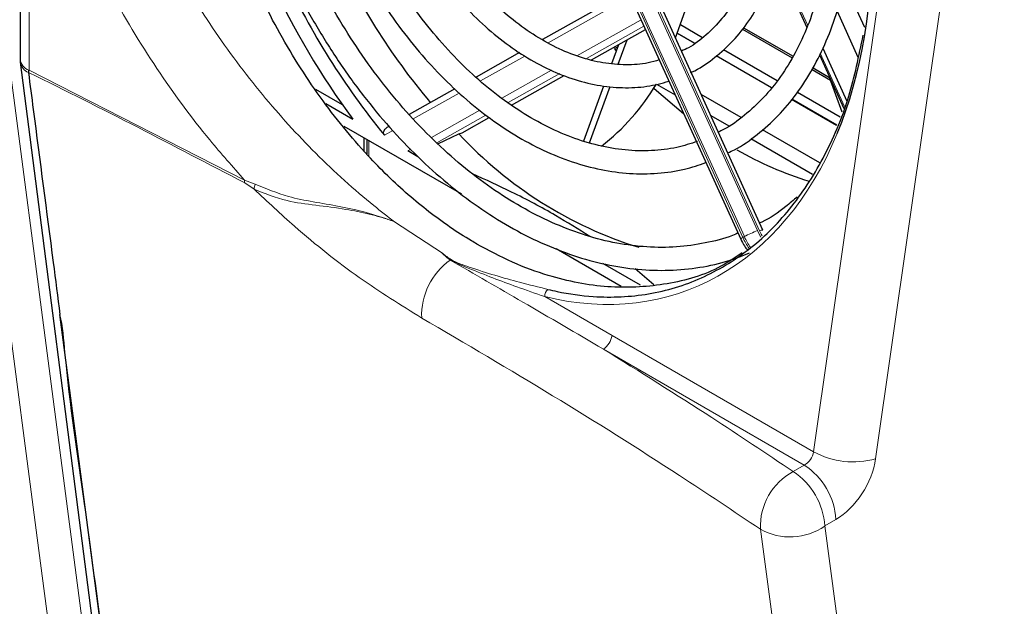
# Paper-space layout 'Blatt2' of a CAD drawing. Header units: millimetres. Extents: x 5 to 418, y 2 to 292.
# Tile 41 of 76: x 107 to 137, y 167 to 186. Entities that reach past the tile are written whole.
import ezdxf

# ---------------------------------------------------------------- set-up
doc = ezdxf.new("R2010")
doc.units = ezdxf.units.MM

psp = doc.layouts.new('Blatt2')

# ---------------------------------------------------------------- linework, layer by layer
at = {"color": 7, "linetype": 'Continuous', "lineweight": 18}
for p, q in [((131.474, 172.102), (135.517, 200.375)), ((137.464, 200.158), (133.422, 171.885)), ((124.844, 189.755), (129.708, 179.051)), ((129.778, 179.041), (124.899, 189.775)), ((124.386, 189.54), (129.251, 178.836)), ((129.298, 178.862), (124.433, 189.566)), ((106.826, 188.291), (106.826, 184.095)), ((130.338, 187.589), (131.29, 185.494)), ((125.335, 186.183), (123.138, 184.948)), ((124.037, 184.542), (126.051, 185.674)), ((126.144, 185.472), (124.333, 184.454)), ((127.728, 184.933), (127.184, 185.247)), ((122.405, 184.536), (121.01, 183.752)), ((130.147, 183.536), (128.41, 184.539)), ((131.683, 184.629), (132.446, 182.951)), ((106.826, 184.095), (113.594, 180.64)), ((121.677, 183.215), (123.236, 184.092)), ((123.498, 183.984), (121.875, 183.072)), ((120.337, 183.373), (118.89, 182.559)), ((132.197, 182.353), (130.781, 183.17)), ((119.47, 181.974), (120.992, 182.83)), ((121.176, 182.679), (119.632, 181.81)), ((118.249, 182.199), (117.988, 182.052)), ((117.5, 181.883), (117.5, 181.397)), ((118.725, 181.555), (118.817, 181.606)), ((113.594, 180.64), (113.93, 180.51)), ((113.893, 180.352), (113.599, 180.552)), ((118.306, 179.331), (119.813, 178.341)), ((129.251, 178.836), (129.298, 178.862)), ((123.027, 176.977), (125.14, 175.759)), ((125.14, 175.759), (131.474, 172.102)), ((131.181, 171.687), (124.868, 175.332)), ((130.831, 171.484), (131.181, 171.687)), ((132.176, 169.976), (131.826, 169.772))]:
    psp.add_line(p, q, dxfattribs=at)
at = {"color": 7, "linetype": 'Continuous', "lineweight": 25}
for p, q in [((129.881, 179.068), (125.003, 189.802)), ((124.317, 189.49), (129.182, 178.786)), ((106.542, 188.644), (106.542, 184.443)), ((130.315, 187.515), (131.262, 185.43)), ((133.087, 185.435), (132.444, 186.851)), ((124.949, 186.169), (122.958, 185.05)), ((127.135, 185.111), (127.495, 186.099)), ((132.21, 185.943), (132.867, 184.497)), ((124.497, 184.413), (126.192, 185.366)), ((127.286, 185.525), (127.986, 185.121)), ((129.234, 185.381), (130.796, 184.478)), ((129.27, 185.425), (130.826, 184.527)), ((125.336, 184.282), (125.613, 185.041)), ((127.734, 184.937), (127.186, 185.253)), ((125.138, 184.299), (125.356, 184.896)), ((125.327, 184.817), (125.214, 184.775)), ((125.284, 184.698), (125.214, 184.775)), ((128.641, 184.743), (130.333, 183.766)), ((131.76, 184.785), (132.517, 183.12)), ((122.233, 184.642), (120.869, 183.875)), ((130.151, 183.541), (128.416, 184.544)), ((131.654, 184.569), (132.419, 182.885)), ((106.549, 184.341), (109.316, 162.874)), ((131.427, 184.115), (132.004, 183.781)), ((131.454, 184.164), (131.974, 183.864)), ((106.806, 184.019), (106.806, 184.016)), ((121.978, 182.997), (123.635, 183.929)), ((132.373, 182.775), (131.973, 183.866)), ((115.824, 183.494), (116.665, 183.008)), ((120.206, 183.502), (118.772, 182.696)), ((124.252, 181.868), (124.884, 183.602)), ((124.435, 181.811), (125.081, 183.582)), ((126.537, 183.654), (127.124, 183.316)), ((129.199, 182.604), (127.945, 183.328)), ((132.2, 182.359), (130.785, 183.176)), ((130.965, 183.401), (132.31, 182.625)), ((116.144, 183.045), (116.994, 182.554)), ((120.427, 182.125), (121.279, 182.604)), ((128.245, 182.668), (128.814, 182.34)), ((116.718, 182.335), (120.41, 180.203)), ((131.671, 181.177), (129.865, 182.22)), ((117.358, 181.552), (117.358, 181.965)), ((117.441, 181.917), (117.441, 181.461)), ((119.669, 181.773), (120.329, 182.089)), ((120.329, 182.089), (120.427, 182.125)), ((129.506, 181.94), (131.439, 180.824)), ((119.042, 181.372), (118.725, 181.555)), ((123.387, 178.485), (125.427, 177.307)), ((126.037, 177.333), (124.848, 178.02)), ((126.456, 177.351), (125.869, 177.851)), ((109.617, 162.543), (107.797, 176.415))]:
    psp.add_line(p, q, dxfattribs=at)
at = {"color": 7, "linetype": 'Continuous', "lineweight": 18, "flags": 128}
for points in [[(107.876, 163.34), (107.717, 164.553), (107.082, 169.402), (105.043, 184.981)], [(106.106, 185.066), (107.523, 174.242), (108.938, 163.426)], [(129.708, 179.051), (129.764, 178.938), (129.817, 178.848)], [(129.858, 178.888), (129.827, 178.943), (129.778, 179.041)], [(132.496, 149.428), (132.22, 151.5), (131.098, 159.93), (129.801, 169.674)], [(131.826, 169.772), (133.547, 156.844), (134.534, 149.429)]]:
    psp.add_lwpolyline(points, dxfattribs=at)
at = {"color": 7, "linetype": 'Continuous', "lineweight": 25, "flags": 128}
psp.add_lwpolyline([(127.387, 182.721), (126.463, 183.505), (126.45, 183.517)], dxfattribs=at)
at = {"color": 7, "linetype": 'Continuous', "lineweight": 25}
for centre, radius, start, end in [((135.789, 196.796), 21.351, 204.2967, 220.0086), ((136.905, 197.261), 24.753, 204.7722, 216.4497), ((136.085, 196.897), 23.407, 204.8198, 219.3611), ((107.342, 184.443), 0.8, 180, 187.3469), ((120.374, 187.358), 7.187, 308.0907, 328.9924), ((129.874, 190.962), 13.032, 222.9136, 252.6023), ((134.583, 191.208), 11.089, 240.1107, 252.9726)]:
    psp.add_arc(centre, radius, start, end, dxfattribs=at)
at = {"color": 7, "linetype": 'Continuous', "lineweight": 18}
for centre, radius, start, end in [((106.962, 184.491), 0.423, 186.5096, 250.655), ((106.985, 184.422), 0.444, 190.5074, 246.1718), ((114.295, 180.638), 0.701, 179.8654, 187.0543), ((114.669, 180.254), 0.782, 160.9099, 172.8359), ((129.303, 178.691), 0.154, 109.8752, 141.816), ((131.218, 179.73), 2.161, 204.4438, 215.0876), ((130.917, 175.877), 3.396, 110.8443, 118.4759), ((131.265, 179.757), 2.162, 204.4465, 214.7075), ((129.872, 178.891), 0.177, 86.9312, 122.04), ((121.268, 176.397), 2.11, 124.9871, 182.4467), ((123.287, 176.998), 0.261, 127.5105, 184.7388), ((124.519, 175.854), 0.629, 303.74, 351.2305), ((132.712, 174.365), 2.579, 241.3147, 285.9646), ((129.95, 169.827), 2.231, 3.8374, 56.5123), ((131.767, 169.753), 1.967, 118.3918, 182.3054), ((129.6, 169.623), 2.231, 3.8372, 56.5125), ((130.735, 171.331), 1.903, 240.5865, 304.9791)]:
    psp.add_arc(centre, radius, start, end, dxfattribs=at)
at = {"color": 7, "linetype": 'Continuous', "lineweight": 25}
psp.add_ellipse((122.184, 191.868), major_axis=(-5.205, 14.733), ratio=0.666548, start_param=3.779944, end_param=5.691905, dxfattribs=at)
at = {"color": 7, "linetype": 'Continuous', "lineweight": 18}
for centre, major_axis, ratio, start_param, end_param in [((122.184, 191.868), (-5.205, 14.733), 0.666548, 2.730094, 3.779944), ((131.174, 172.01), (0.225, 0.331), 0.620653, 3.99544, 5.369014), ((132.146, 171.429), (0.924, 1.545), 0.587369, 3.958636, 5.33221)]:
    psp.add_ellipse(centre, major_axis=major_axis, ratio=ratio, start_param=start_param, end_param=end_param, dxfattribs=at)
at = {"color": 7, "linetype": 'Continuous', "lineweight": 25}
for points, knots in [([(120.892, 178.63), (120.835, 178.663), (120.552, 178.828), (119.823, 179.298), (118.719, 180.154), (117.334, 181.5), (115.926, 183.229), (114.599, 185.341), (113.491, 187.659), (112.648, 190.088), (112.08, 192.604), (111.815, 195.105), (111.861, 197.554), (112.223, 199.843), (112.897, 201.94), (113.861, 203.728), (115.031, 205.174), (115.967, 205.803), (116.412, 206.102)], [0, 0, 0, 0, 0.00666, 0.033311, 0.086696, 0.140978, 0.210888, 0.282824, 0.35284, 0.424829, 0.495875, 0.568926, 0.640947, 0.715027, 0.787542, 0.862171, 0.934463, 1, 1, 1, 1]), ([(128.78, 181.492), (128.851, 181.525), (129.179, 181.676), (129.711, 182.061), (130.364, 182.643), (130.946, 183.336), (131.455, 184.124), (131.887, 185.001), (132.235, 185.958), (132.495, 186.985), (132.667, 188.07), (132.746, 189.202), (132.734, 190.369), (132.63, 191.559), (132.434, 192.759), (132.153, 193.958), (131.778, 195.139), (131.479, 195.96), (131.284, 196.37), (131.266, 196.409)], [0, 0, 0, 0, 0.01793, 0.082056, 0.14629, 0.210735, 0.275431, 0.340362, 0.405477, 0.470715, 0.536024, 0.601362, 0.666702, 0.732031, 0.797347, 0.862651, 0.927949, 0.993247, 1, 1, 1, 1]), ([(130.631, 196.052), (130.744, 195.789), (131.015, 195.158), (131.354, 194.122), (131.656, 192.966), (131.869, 191.804), (131.995, 190.653), (132.032, 189.523), (131.979, 188.427), (131.838, 187.379), (131.61, 186.389), (131.299, 185.468), (130.909, 184.626), (130.444, 183.872), (129.91, 183.211), (129.308, 182.661), (128.828, 182.306), (128.536, 182.172), (128.482, 182.147)], [0, 0, 0, 0, 0.04785, 0.11473, 0.181602, 0.248457, 0.315286, 0.382085, 0.44885, 0.515585, 0.582299, 0.64901, 0.715752, 0.782581, 0.849576, 0.916832, 0.984428, 1, 1, 1, 1]), ([(127.61, 184.017), (127.626, 184.024), (127.872, 184.124), (128.302, 184.427), (128.884, 184.927), (129.393, 185.543), (129.83, 186.25), (130.187, 187.045), (130.458, 187.916), (130.641, 188.85), (130.732, 189.836), (130.73, 190.858), (130.636, 191.904), (130.453, 192.959), (130.177, 194.007), (129.892, 194.866), (129.671, 195.356), (129.599, 195.516)], [0, 0, 0, 0, 0.005043, 0.077567, 0.15019, 0.223125, 0.296467, 0.370192, 0.444203, 0.518389, 0.592661, 0.666953, 0.741233, 0.815493, 0.889737, 0.963975, 1, 1, 1, 1]), ([(128.984, 195.126), (129.072, 194.921), (129.297, 194.395), (129.571, 193.515), (129.81, 192.508), (129.959, 191.501), (130.02, 190.511), (129.993, 189.553), (129.877, 188.64), (129.675, 187.786), (129.392, 187.003), (129.032, 186.303), (128.601, 185.691), (128.101, 185.186), (127.673, 184.851), (127.397, 184.725), (127.325, 184.691)], [0, 0, 0, 0, 0.049422, 0.126349, 0.203259, 0.280132, 0.356955, 0.433719, 0.510424, 0.587089, 0.663747, 0.740464, 0.817367, 0.894628, 0.97244, 1, 1, 1, 1]), ([(126.623, 184.416), (126.507, 184.381), (126.173, 184.28), (125.581, 184.244), (124.861, 184.302), (124.125, 184.487), (123.387, 184.787), (122.656, 185.201), (121.943, 185.722), (121.259, 186.343), (120.612, 187.055), (120.015, 187.849), (119.483, 188.686), (119.187, 189.28), (119.045, 189.565)], [0, 0, 0, 0, 0.047587, 0.136648, 0.22521, 0.313094, 0.400389, 0.487289, 0.573972, 0.660565, 0.747135, 0.833716, 0.920325, 1, 1, 1, 1]), ([(118.41, 189.218), (118.573, 188.896), (118.9, 188.253), (119.478, 187.359), (120.11, 186.532), (120.796, 185.787), (121.525, 185.133), (122.288, 184.581), (123.075, 184.137), (123.876, 183.81), (124.678, 183.603), (125.469, 183.523), (126.227, 183.558), (126.7, 183.682), (126.929, 183.743)], [0, 0, 0, 0, 0.083874, 0.167781, 0.251735, 0.335746, 0.419817, 0.503931, 0.588033, 0.672031, 0.755798, 0.839184, 0.922073, 1, 1, 1, 1]), ([(127.827, 181.855), (127.612, 181.785), (127.147, 181.633), (126.385, 181.545), (125.561, 181.563), (124.718, 181.705), (123.866, 181.967), (123.015, 182.345), (122.174, 182.835), (121.351, 183.432), (120.556, 184.129), (119.798, 184.921), (119.084, 185.796), (118.425, 186.749), (117.852, 187.707), (117.534, 188.367), (117.389, 188.669)], [0, 0, 0, 0, 0.063611, 0.137705, 0.211571, 0.285085, 0.358245, 0.431126, 0.503819, 0.576405, 0.648942, 0.721465, 0.793991, 0.866532, 0.939091, 1, 1, 1, 1]), ([(116.783, 188.266), (116.812, 188.202), (117.008, 187.76), (117.442, 186.984), (118.084, 185.954), (118.793, 184.997), (119.554, 184.118), (120.362, 183.326), (121.208, 182.631), (122.084, 182.04), (122.979, 181.559), (123.886, 181.195), (124.795, 180.951), (125.694, 180.829), (126.573, 180.835), (127.379, 180.945), (127.869, 181.111), (128.091, 181.186)], [0, 0, 0, 0, 0.012203, 0.083781, 0.155377, 0.227, 0.298654, 0.37034, 0.442056, 0.513785, 0.585491, 0.657124, 0.728617, 0.799893, 0.870886, 0.941577, 1, 1, 1, 1]), ([(129.097, 178.974), (129.075, 178.964), (128.783, 178.827), (128.177, 178.674), (127.285, 178.526), (126.358, 178.512), (125.41, 178.617), (124.45, 178.843), (123.486, 179.187), (122.525, 179.647), (121.576, 180.219), (120.646, 180.896), (119.745, 181.675), (118.878, 182.549), (118.056, 183.509), (117.283, 184.548), (116.57, 185.659), (115.994, 186.673), (115.688, 187.333), (115.571, 187.584)], [0, 0, 0, 0, 0.005168, 0.069601, 0.134058, 0.198393, 0.262529, 0.326446, 0.39017, 0.453747, 0.517225, 0.580646, 0.644039, 0.707423, 0.770808, 0.834202, 0.897607, 0.961023, 1, 1, 1, 1]), ([(114.942, 187.23), (115.015, 187.068), (115.28, 186.485), (115.812, 185.528), (116.53, 184.373), (117.314, 183.287), (118.152, 182.278), (119.038, 181.353), (119.965, 180.521), (120.926, 179.789), (121.913, 179.163), (122.917, 178.649), (123.931, 178.251), (124.945, 177.973), (125.95, 177.818), (126.939, 177.786), (127.9, 177.881), (128.747, 178.064), (129.251, 178.269), (129.463, 178.354)], [0, 0, 0, 0, 0.023918, 0.086124, 0.148342, 0.210575, 0.272826, 0.335097, 0.397386, 0.459689, 0.521991, 0.58427, 0.646497, 0.708632, 0.770634, 0.832465, 0.894106, 0.955572, 1, 1, 1, 1]), ([(123.128, 177.205), (123.223, 177.183), (123.701, 177.072), (124.772, 176.926), (126.319, 176.998), (127.963, 177.496), (129.459, 178.397), (130.753, 179.664), (131.818, 181.296), (132.613, 183.137), (132.897, 184.537), (133.03, 185.189)], [0, 0, 0, 0, 0.020241, 0.10131, 0.229038, 0.360459, 0.488174, 0.619467, 0.749451, 0.883107, 1, 1, 1, 1]), ([(106.822, 184.092), (106.821, 184.092), (106.818, 184.089), (106.814, 184.078), (106.808, 184.054), (106.807, 184.033), (106.806, 184.019)], [0, 0, 0, 0, 0.046453, 0.185136, 0.466092, 1, 1, 1, 1]), ([(106.806, 184.016), (106.856, 183.63), (107.115, 181.642), (107.444, 179.109), (107.726, 176.96), (107.797, 176.415)], [0, 0, 0, 0, 0.1521107, 0.7847246, 1, 1, 1, 1]), ([(117.988, 182.052), (117.981, 182.063), (117.967, 182.084), (117.961, 182.123), (117.968, 182.168), (117.997, 182.226), (118.055, 182.289), (118.11, 182.32), (118.138, 182.335)], [0, 0, 0, 0, 0.108771, 0.21796, 0.31946, 0.478112, 0.736076, 1, 1, 1, 1]), ([(124.442, 178.865), (124.089, 179.088), (123.321, 179.572), (122.085, 180.231), (121.173, 180.646), (120.76, 180.834)], [0, 0, 0, 0, 0.3167585, 0.6907784, 1, 1, 1, 1]), ([(130.96, 180.114), (130.841, 180.01), (130.491, 179.702), (130.092, 179.433), (129.801, 179.3), (129.78, 179.291)], [0, 0, 0, 0, 0.3215789, 0.9513079, 1, 1, 1, 1]), ([(129.231, 178.349), (128.98, 178.183), (128.225, 177.684), (126.796, 177.31), (125.001, 177.214), (123.392, 177.527), (122.01, 178.029), (121.266, 178.429), (120.892, 178.63)], [0, 0, 0, 0, 0.1079335, 0.3244259, 0.5315106, 0.7447665, 0.8716861, 1, 1, 1, 1]), ([(129.182, 178.786), (129.217, 178.711), (129.276, 178.586), (129.363, 178.481), (129.398, 178.439)], [0, 0, 0, 0, 0.600888, 1, 1, 1, 1]), ([(119.965, 178.199), (119.917, 178.241), (119.864, 178.287), (119.817, 178.336), (119.813, 178.341)], [0, 0, 0, 0, 0.904875, 1, 1, 1, 1]), ([(120.059, 178.125), (120.055, 178.128), (120.024, 178.152), (119.993, 178.177), (119.965, 178.199)], [0, 0, 0, 0, 0.100589, 1, 1, 1, 1])]:
    psp.add_open_spline(points, degree=3, knots=knots, dxfattribs=at)
at = {"color": 7, "linetype": 'Continuous', "lineweight": 18}
for points, knots in [([(108.924, 194.168), (109.057, 193.514), (109.342, 192.113), (110.132, 189.891), (111.22, 187.602), (112.573, 185.376), (114.118, 183.31), (115.832, 181.426), (117.251, 180.139), (118.089, 179.497), (118.306, 179.331)], [0, 0, 0, 0, 0.119205, 0.25544, 0.395608, 0.532229, 0.67279, 0.80972, 0.950632, 1, 1, 1, 1]), ([(113.594, 180.64), (113.226, 181.055), (112.253, 182.153), (110.791, 184.144), (109.326, 186.575), (108.129, 189.125), (107.265, 191.58), (106.951, 193.15), (106.806, 193.873)], [0, 0, 0, 0, 0.109576, 0.290024, 0.475695, 0.656124, 0.841713, 1, 1, 1, 1]), ([(106.822, 184.092), (106.823, 184.093), (106.824, 184.093), (106.825, 184.094), (106.826, 184.095)], [0, 0, 0, 0, 0.489766, 1, 1, 1, 1]), ([(113.599, 180.552), (111.365, 181.719), (109.123, 182.89), (106.814, 184.015), (106.806, 184.019)], [0, 0, 0, 0, 0.996385, 1, 1, 1, 1]), ([(119.16, 176.306), (118.509, 176.71), (117.186, 177.529), (115.401, 178.946), (114.315, 179.958), (113.893, 180.352)], [0, 0, 0, 0, 0.37252, 0.756106, 1, 1, 1, 1]), ([(118.306, 179.331), (118.283, 179.339), (118.141, 179.39), (117.878, 179.475), (117.394, 179.607), (116.704, 179.742), (115.822, 179.85), (114.823, 179.976), (114.228, 180.216), (113.893, 180.352)], [0, 0, 0, 0, 0.015517, 0.093502, 0.171313, 0.325879, 0.527948, 0.734019, 1, 1, 1, 1]), ([(113.93, 180.51), (114.271, 180.369), (115.075, 180.036), (116.576, 179.847), (117.723, 179.552), (118.283, 179.34), (118.306, 179.331)], [0, 0, 0, 0, 0.263111, 0.619647, 0.984219, 1, 1, 1, 1]), ([(119.813, 178.341), (119.901, 178.271), (120.132, 178.086), (121.006, 177.778), (122.054, 177.466), (122.834, 177.277), (123.128, 177.205)], [0, 0, 0, 0, 0.101913, 0.267715, 0.723552, 1, 1, 1, 1]), ([(123.027, 176.977), (122.736, 177.078), (121.965, 177.347), (120.948, 177.736), (120.192, 178.054), (119.994, 178.18), (119.965, 178.199)], [0, 0, 0, 0, 0.294382, 0.781654, 0.968011, 1, 1, 1, 1]), ([(124.868, 175.332), (124.024, 175.824), (122.426, 176.758), (120.818, 177.686), (120.059, 178.125)], [0, 0, 0, 0, 0.527501, 1, 1, 1, 1]), ([(107.797, 176.415), (107.797, 176.415), (107.889, 176.045), (108.03, 173.953), (108.751, 169.431), (109.265, 165.191), (109.584, 162.56)], [0, 0, 0, 0, 0.000001, 0.086699, 0.43349, 1, 1, 1, 1]), ([(129.801, 169.674), (128.957, 170.236), (126.826, 171.658), (123.299, 173.881), (120.54, 175.498), (119.16, 176.306)], [0, 0, 0, 0, 0.246691, 0.623184, 1, 1, 1, 1]), ([(124.868, 175.332), (126.01, 174.618), (128.033, 173.354), (129.983, 172.051), (130.831, 171.484)], [0, 0, 0, 0, 0.5648196, 1, 1, 1, 1])]:
    psp.add_open_spline(points, degree=3, knots=knots, dxfattribs=at)

doc.saveas('drawing.dxf')
